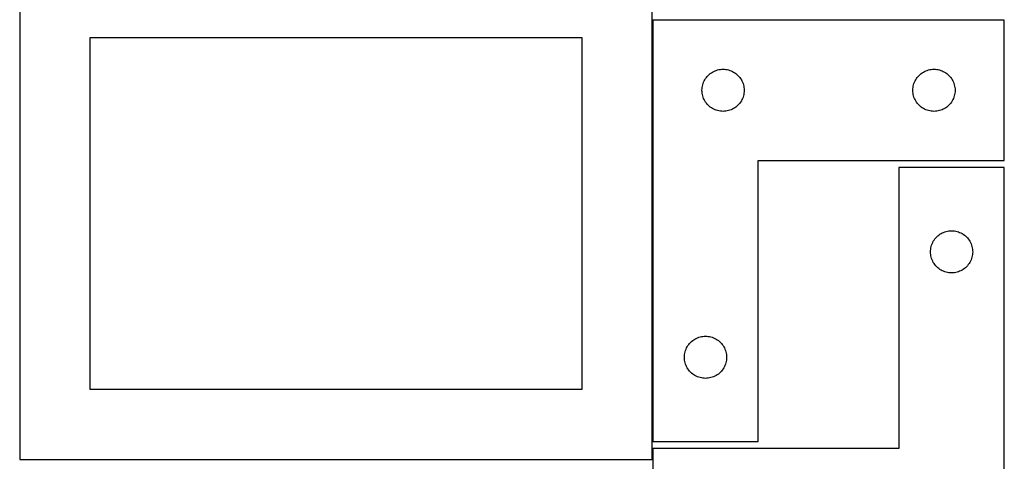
# Model space of a CAD drawing. Header units: millimetres. Extents: x 7 to 1243, y 7 to 2493.
# Tile 16 of 21: x 821 to 1241, y 1698 to 1886. Entities that reach past the tile are written whole.
import ezdxf

# ---------------------------------------------------------------- set-up
doc = ezdxf.new("R2010")
doc.units = ezdxf.units.MM
doc.layers.add('COMMON', color=5, linetype='CONTINUOUS', true_color=0x0000ff)
doc.layers.add('CUT', color=7, linetype='CONTINUOUS', true_color=0x000000)

msp = doc.modelspace()

# ---------------------------------------------------------------- linework, layer by layer
at = {"layer": 'COMMON'}
for p, q in [((1091.183739, 1706.345835), (1091.183739, 1886.345835)), ((1091.283739, 1886.445835), (1136.283739, 1886.445835))]:
    msp.add_line(p, q, dxfattribs=at)
at = {"layer": 'CUT'}
for p, q in [((821.083738, 1908.688661), (821.083738, 1698.688661)), ((1091.083738, 1698.688661), (1091.083738, 1908.688661)), ((1091.283739, 1886.345835), (1091.283739, 1706.345835)), ((1241.283739, 1886.345835), (1091.283739, 1886.345835)), ((1241.283739, 1826.345835), (1241.283739, 1886.345835)), ((1061.083738, 1878.688661), (851.083738, 1878.688661)), ((851.083738, 1878.688661), (851.083738, 1728.688661)), ((1061.083738, 1728.688661), (1061.083738, 1878.688661)), ((1113.800513, 1861.345967), (1114.143559, 1861.824688)), ((1114.143559, 1861.824688), (1114.517181, 1862.279947)), ((1114.517181, 1862.279947), (1114.919778, 1862.709796)), ((1114.919778, 1862.709796), (1115.349627, 1863.112393)), ((1115.349627, 1863.112393), (1115.804886, 1863.486015)), ((1115.804886, 1863.486015), (1116.283607, 1863.829061)), ((1116.283607, 1863.829061), (1116.783739, 1864.140063)), ((1116.783739, 1864.140063), (1117.303141, 1864.417689)), ((1117.303141, 1864.417689), (1117.839588, 1864.660751)), ((1117.839588, 1864.660751), (1118.390784, 1864.868206)), ((1118.390784, 1864.868206), (1118.954368, 1865.039167)), ((1118.954368, 1865.039167), (1119.527926, 1865.172902)), ((1119.527926, 1865.172902), (1120.109004, 1865.268838)), ((1120.109004, 1865.268838), (1120.695111, 1865.326565)), ((1120.695111, 1865.326565), (1121.283739, 1865.345835)), ((1121.283739, 1865.345835), (1121.872367, 1865.326565)), ((1121.872367, 1865.326565), (1122.458475, 1865.268838)), ((1122.458475, 1865.268838), (1123.039552, 1865.172902)), ((1123.039552, 1865.172902), (1123.613111, 1865.039167)), ((1123.613111, 1865.039167), (1124.176694, 1864.868206)), ((1124.176694, 1864.868206), (1124.72789, 1864.660751)), ((1124.72789, 1864.660751), (1125.264338, 1864.417689)), ((1125.264338, 1864.417689), (1125.783739, 1864.140063)), ((1125.783739, 1864.140063), (1126.283871, 1863.829061)), ((1126.283871, 1863.829061), (1126.762592, 1863.486015)), ((1126.762592, 1863.486015), (1127.217852, 1863.112393)), ((1127.217852, 1863.112393), (1127.6477, 1862.709796)), ((1127.6477, 1862.709796), (1128.050298, 1862.279947)), ((1128.050298, 1862.279947), (1128.423919, 1861.824688)), ((1128.423919, 1861.824688), (1128.766966, 1861.345967)), ((1203.800513, 1861.345967), (1204.143559, 1861.824688)), ((1204.143559, 1861.824688), (1204.517181, 1862.279947)), ((1204.517181, 1862.279947), (1204.919778, 1862.709796)), ((1204.919778, 1862.709796), (1205.349627, 1863.112393)), ((1205.349627, 1863.112393), (1205.804886, 1863.486015)), ((1205.804886, 1863.486015), (1206.283607, 1863.829061)), ((1206.283607, 1863.829061), (1206.783739, 1864.140063)), ((1206.783739, 1864.140063), (1207.303141, 1864.417689)), ((1207.303141, 1864.417689), (1207.839588, 1864.660751)), ((1207.839588, 1864.660751), (1208.390784, 1864.868206)), ((1208.390784, 1864.868206), (1208.954368, 1865.039167)), ((1208.954368, 1865.039167), (1209.527926, 1865.172902)), ((1209.527926, 1865.172902), (1210.109004, 1865.268838)), ((1210.109004, 1865.268838), (1210.695111, 1865.326565)), ((1210.695111, 1865.326565), (1211.283739, 1865.345835)), ((1211.283739, 1865.345835), (1211.872367, 1865.326565)), ((1211.872367, 1865.326565), (1212.458475, 1865.268838)), ((1212.458475, 1865.268838), (1213.039552, 1865.172902)), ((1213.039552, 1865.172902), (1213.613111, 1865.039167)), ((1213.613111, 1865.039167), (1214.176694, 1864.868206)), ((1214.176694, 1864.868206), (1214.72789, 1864.660751)), ((1214.72789, 1864.660751), (1215.264338, 1864.417689)), ((1215.264338, 1864.417689), (1215.783739, 1864.140063)), ((1215.783739, 1864.140063), (1216.283871, 1863.829061)), ((1216.283871, 1863.829061), (1216.762592, 1863.486015)), ((1216.762592, 1863.486015), (1217.217852, 1863.112393)), ((1217.217852, 1863.112393), (1217.6477, 1862.709796)), ((1217.6477, 1862.709796), (1218.050298, 1862.279947)), ((1218.050298, 1862.279947), (1218.423919, 1861.824688)), ((1218.423919, 1861.824688), (1218.766966, 1861.345967)), ((1112.303009, 1856.934463), (1112.360736, 1857.52057)), ((1112.360736, 1857.52057), (1112.456672, 1858.101648)), ((1112.456672, 1858.101648), (1112.590407, 1858.675206)), ((1112.590407, 1858.675206), (1112.761368, 1859.23879)), ((1112.761368, 1859.23879), (1112.968824, 1859.789986)), ((1112.968824, 1859.789986), (1113.211885, 1860.326433)), ((1113.211885, 1860.326433), (1113.489511, 1860.845835)), ((1113.489511, 1860.845835), (1113.800513, 1861.345967)), ((1128.766966, 1861.345967), (1129.077968, 1860.845835)), ((1129.077968, 1860.845835), (1129.355594, 1860.326433)), ((1129.355594, 1860.326433), (1129.598655, 1859.789986)), ((1129.598655, 1859.789986), (1129.80611, 1859.23879)), ((1129.80611, 1859.23879), (1129.977072, 1858.675206)), ((1129.977072, 1858.675206), (1130.110807, 1858.101648)), ((1130.110807, 1858.101648), (1130.206743, 1857.52057)), ((1130.206743, 1857.52057), (1130.26447, 1856.934463)), ((1202.303009, 1856.934463), (1202.360736, 1857.52057)), ((1202.360736, 1857.52057), (1202.456672, 1858.101648)), ((1202.456672, 1858.101648), (1202.590407, 1858.675206)), ((1202.590407, 1858.675206), (1202.761368, 1859.23879)), ((1202.761368, 1859.23879), (1202.968824, 1859.789986)), ((1202.968824, 1859.789986), (1203.211885, 1860.326433)), ((1203.211885, 1860.326433), (1203.489511, 1860.845835)), ((1203.489511, 1860.845835), (1203.800513, 1861.345967)), ((1218.766966, 1861.345967), (1219.077968, 1860.845835)), ((1219.077968, 1860.845835), (1219.355594, 1860.326433)), ((1219.355594, 1860.326433), (1219.598655, 1859.789986)), ((1219.598655, 1859.789986), (1219.80611, 1859.23879)), ((1219.80611, 1859.23879), (1219.977072, 1858.675206)), ((1219.977072, 1858.675206), (1220.110807, 1858.101648)), ((1220.110807, 1858.101648), (1220.206743, 1857.52057)), ((1220.206743, 1857.52057), (1220.26447, 1856.934463)), ((1112.283739, 1856.345835), (1112.303009, 1856.934463)), ((1112.303009, 1855.757207), (1112.283739, 1856.345835)), ((1112.360736, 1855.171099), (1112.303009, 1855.757207)), ((1112.456672, 1854.590022), (1112.360736, 1855.171099)), ((1112.590407, 1854.016463), (1112.456672, 1854.590022)), ((1112.761368, 1853.45288), (1112.590407, 1854.016463)), ((1112.968824, 1852.901684), (1112.761368, 1853.45288)), ((1129.80611, 1853.45288), (1129.598655, 1852.901684)), ((1129.977072, 1854.016463), (1129.80611, 1853.45288)), ((1130.110807, 1854.590022), (1129.977072, 1854.016463)), ((1130.206743, 1855.171099), (1130.110807, 1854.590022)), ((1130.26447, 1855.757207), (1130.206743, 1855.171099)), ((1130.26447, 1856.934463), (1130.283739, 1856.345835)), ((1130.283739, 1856.345835), (1130.26447, 1855.757207)), ((1202.283739, 1856.345835), (1202.303009, 1856.934463)), ((1202.303009, 1855.757207), (1202.283739, 1856.345835)), ((1202.360736, 1855.171099), (1202.303009, 1855.757207)), ((1202.456672, 1854.590022), (1202.360736, 1855.171099)), ((1202.590407, 1854.016463), (1202.456672, 1854.590022)), ((1202.761368, 1853.45288), (1202.590407, 1854.016463)), ((1202.968824, 1852.901684), (1202.761368, 1853.45288)), ((1219.80611, 1853.45288), (1219.598655, 1852.901684)), ((1219.977072, 1854.016463), (1219.80611, 1853.45288)), ((1220.110807, 1854.590022), (1219.977072, 1854.016463)), ((1220.206743, 1855.171099), (1220.110807, 1854.590022)), ((1220.26447, 1855.757207), (1220.206743, 1855.171099)), ((1220.26447, 1856.934463), (1220.283739, 1856.345835)), ((1220.283739, 1856.345835), (1220.26447, 1855.757207)), ((1113.211885, 1852.365237), (1112.968824, 1852.901684)), ((1113.489511, 1851.845835), (1113.211885, 1852.365237)), ((1113.800513, 1851.345703), (1113.489511, 1851.845835)), ((1114.143559, 1850.866982), (1113.800513, 1851.345703)), ((1114.517181, 1850.411722), (1114.143559, 1850.866982)), ((1114.919778, 1849.981874), (1114.517181, 1850.411722)), ((1115.349627, 1849.579276), (1114.919778, 1849.981874)), ((1115.804886, 1849.205655), (1115.349627, 1849.579276)), ((1116.283607, 1848.862608), (1115.804886, 1849.205655)), ((1126.762592, 1849.205655), (1126.283871, 1848.862608)), ((1127.217852, 1849.579276), (1126.762592, 1849.205655)), ((1127.6477, 1849.981874), (1127.217852, 1849.579276)), ((1128.050298, 1850.411722), (1127.6477, 1849.981874)), ((1128.423919, 1850.866982), (1128.050298, 1850.411722)), ((1128.766966, 1851.345703), (1128.423919, 1850.866982)), ((1129.077968, 1851.845835), (1128.766966, 1851.345703)), ((1129.355594, 1852.365237), (1129.077968, 1851.845835)), ((1129.598655, 1852.901684), (1129.355594, 1852.365237)), ((1203.211885, 1852.365237), (1202.968824, 1852.901684)), ((1203.489511, 1851.845835), (1203.211885, 1852.365237)), ((1203.800513, 1851.345703), (1203.489511, 1851.845835)), ((1204.143559, 1850.866982), (1203.800513, 1851.345703)), ((1204.517181, 1850.411722), (1204.143559, 1850.866982)), ((1204.919778, 1849.981874), (1204.517181, 1850.411722)), ((1205.349627, 1849.579276), (1204.919778, 1849.981874)), ((1205.804886, 1849.205655), (1205.349627, 1849.579276)), ((1206.283607, 1848.862608), (1205.804886, 1849.205655)), ((1216.762592, 1849.205655), (1216.283871, 1848.862608)), ((1217.217852, 1849.579276), (1216.762592, 1849.205655)), ((1217.6477, 1849.981874), (1217.217852, 1849.579276)), ((1218.050298, 1850.411722), (1217.6477, 1849.981874)), ((1218.423919, 1850.866982), (1218.050298, 1850.411722)), ((1218.766966, 1851.345703), (1218.423919, 1850.866982)), ((1219.077968, 1851.845835), (1218.766966, 1851.345703)), ((1219.355594, 1852.365237), (1219.077968, 1851.845835)), ((1219.598655, 1852.901684), (1219.355594, 1852.365237)), ((1116.783739, 1848.551606), (1116.283607, 1848.862608)), ((1117.303141, 1848.27398), (1116.783739, 1848.551606)), ((1117.839588, 1848.030919), (1117.303141, 1848.27398)), ((1118.390784, 1847.823464), (1117.839588, 1848.030919)), ((1118.954368, 1847.652502), (1118.390784, 1847.823464)), ((1119.527926, 1847.518767), (1118.954368, 1847.652502)), ((1120.109004, 1847.422831), (1119.527926, 1847.518767)), ((1120.695111, 1847.365104), (1120.109004, 1847.422831)), ((1121.283739, 1847.345835), (1120.695111, 1847.365104)), ((1121.872367, 1847.365104), (1121.283739, 1847.345835)), ((1122.458475, 1847.422831), (1121.872367, 1847.365104)), ((1123.039552, 1847.518767), (1122.458475, 1847.422831)), ((1123.613111, 1847.652502), (1123.039552, 1847.518767)), ((1124.176694, 1847.823464), (1123.613111, 1847.652502)), ((1124.72789, 1848.030919), (1124.176694, 1847.823464)), ((1125.264338, 1848.27398), (1124.72789, 1848.030919)), ((1125.783739, 1848.551606), (1125.264338, 1848.27398)), ((1126.283871, 1848.862608), (1125.783739, 1848.551606)), ((1206.783739, 1848.551606), (1206.283607, 1848.862608)), ((1207.303141, 1848.27398), (1206.783739, 1848.551606)), ((1207.839588, 1848.030919), (1207.303141, 1848.27398)), ((1208.390784, 1847.823464), (1207.839588, 1848.030919)), ((1208.954368, 1847.652502), (1208.390784, 1847.823464)), ((1209.527926, 1847.518767), (1208.954368, 1847.652502)), ((1210.109004, 1847.422831), (1209.527926, 1847.518767)), ((1210.695111, 1847.365104), (1210.109004, 1847.422831)), ((1211.283739, 1847.345835), (1210.695111, 1847.365104)), ((1211.872367, 1847.365104), (1211.283739, 1847.345835)), ((1212.458475, 1847.422831), (1211.872367, 1847.365104)), ((1213.039552, 1847.518767), (1212.458475, 1847.422831)), ((1213.613111, 1847.652502), (1213.039552, 1847.518767)), ((1214.176694, 1847.823464), (1213.613111, 1847.652502)), ((1214.72789, 1848.030919), (1214.176694, 1847.823464)), ((1215.264338, 1848.27398), (1214.72789, 1848.030919)), ((1215.783739, 1848.551606), (1215.264338, 1848.27398)), ((1216.283871, 1848.862608), (1215.783739, 1848.551606)), ((1136.283739, 1706.345835), (1136.283739, 1826.345835)), ((1136.283739, 1826.345835), (1241.283739, 1826.345835)), ((1241.305861, 1823.377184), (1196.305861, 1823.377184)), ((1196.305861, 1823.377184), (1196.305861, 1703.377184)), ((1241.305861, 1643.377184), (1241.305861, 1823.377184)), ((1212.871749, 1794.143743), (1213.327008, 1794.517364)), ((1213.327008, 1794.517364), (1213.805729, 1794.860411)), ((1213.805729, 1794.860411), (1214.305861, 1795.171413)), ((1214.305861, 1795.171413), (1214.825263, 1795.449039)), ((1214.825263, 1795.449039), (1215.36171, 1795.6921)), ((1215.36171, 1795.6921), (1215.912906, 1795.899556)), ((1215.912906, 1795.899556), (1216.47649, 1796.070517)), ((1216.47649, 1796.070517), (1217.050048, 1796.204252)), ((1217.050048, 1796.204252), (1217.631126, 1796.300188)), ((1217.631126, 1796.300188), (1218.217233, 1796.357915)), ((1218.217233, 1796.357915), (1218.805861, 1796.377184)), ((1218.805861, 1796.377184), (1219.394489, 1796.357915)), ((1219.394489, 1796.357915), (1219.980597, 1796.300188)), ((1219.980597, 1796.300188), (1220.561674, 1796.204252)), ((1220.561674, 1796.204252), (1221.135233, 1796.070517)), ((1221.135233, 1796.070517), (1221.698816, 1795.899556)), ((1221.698816, 1795.899556), (1222.250012, 1795.6921)), ((1222.250012, 1795.6921), (1222.78646, 1795.449039)), ((1222.78646, 1795.449039), (1223.305861, 1795.171413)), ((1223.305861, 1795.171413), (1223.805993, 1794.860411)), ((1223.805993, 1794.860411), (1224.284714, 1794.517364)), ((1224.284714, 1794.517364), (1224.739974, 1794.143743)), ((1210.112529, 1789.706556), (1210.28349, 1790.27014)), ((1210.28349, 1790.27014), (1210.490946, 1790.821335)), ((1210.490946, 1790.821335), (1210.734007, 1791.357783)), ((1210.734007, 1791.357783), (1211.011633, 1791.877184)), ((1211.011633, 1791.877184), (1211.322635, 1792.377317)), ((1211.322635, 1792.377317), (1211.665681, 1792.856037)), ((1211.665681, 1792.856037), (1212.039303, 1793.311297)), ((1212.039303, 1793.311297), (1212.4419, 1793.741145)), ((1212.4419, 1793.741145), (1212.871749, 1794.143743)), ((1224.739974, 1794.143743), (1225.169822, 1793.741145)), ((1225.169822, 1793.741145), (1225.57242, 1793.311297)), ((1225.57242, 1793.311297), (1225.946041, 1792.856037)), ((1225.946041, 1792.856037), (1226.289088, 1792.377317)), ((1226.289088, 1792.377317), (1226.60009, 1791.877184)), ((1226.60009, 1791.877184), (1226.877716, 1791.357783)), ((1226.877716, 1791.357783), (1227.120777, 1790.821335)), ((1227.120777, 1790.821335), (1227.328232, 1790.27014)), ((1227.328232, 1790.27014), (1227.499194, 1789.706556)), ((1209.805861, 1787.377184), (1209.825131, 1787.965813)), ((1209.825131, 1786.788556), (1209.805861, 1787.377184)), ((1209.825131, 1787.965813), (1209.882858, 1788.55192)), ((1209.882858, 1786.202449), (1209.825131, 1786.788556)), ((1209.882858, 1788.55192), (1209.978794, 1789.132997)), ((1209.978794, 1785.621372), (1209.882858, 1786.202449)), ((1209.978794, 1789.132997), (1210.112529, 1789.706556)), ((1227.499194, 1789.706556), (1227.632929, 1789.132997)), ((1227.632929, 1789.132997), (1227.728865, 1788.55192)), ((1227.728865, 1786.202449), (1227.632929, 1785.621372)), ((1227.728865, 1788.55192), (1227.786592, 1787.965813)), ((1227.786592, 1786.788556), (1227.728865, 1786.202449)), ((1227.786592, 1787.965813), (1227.805861, 1787.377184)), ((1227.805861, 1787.377184), (1227.786592, 1786.788556)), ((1210.112529, 1785.047813), (1209.978794, 1785.621372)), ((1210.28349, 1784.484229), (1210.112529, 1785.047813)), ((1210.490946, 1783.933034), (1210.28349, 1784.484229)), ((1210.734007, 1783.396586), (1210.490946, 1783.933034)), ((1211.011633, 1782.877184), (1210.734007, 1783.396586)), ((1211.322635, 1782.377052), (1211.011633, 1782.877184)), ((1211.665681, 1781.898332), (1211.322635, 1782.377052)), ((1212.039303, 1781.443072), (1211.665681, 1781.898332)), ((1225.946041, 1781.898332), (1225.57242, 1781.443072)), ((1226.289088, 1782.377052), (1225.946041, 1781.898332)), ((1226.60009, 1782.877184), (1226.289088, 1782.377052)), ((1226.877716, 1783.396586), (1226.60009, 1782.877184)), ((1227.120777, 1783.933034), (1226.877716, 1783.396586)), ((1227.328232, 1784.484229), (1227.120777, 1783.933034)), ((1227.499194, 1785.047813), (1227.328232, 1784.484229)), ((1227.632929, 1785.621372), (1227.499194, 1785.047813)), ((1212.4419, 1781.013223), (1212.039303, 1781.443072)), ((1212.871749, 1780.610626), (1212.4419, 1781.013223)), ((1213.327008, 1780.237004), (1212.871749, 1780.610626)), ((1213.805729, 1779.893958), (1213.327008, 1780.237004)), ((1214.305861, 1779.582956), (1213.805729, 1779.893958)), ((1214.825263, 1779.30533), (1214.305861, 1779.582956)), ((1215.36171, 1779.062269), (1214.825263, 1779.30533)), ((1215.912906, 1778.854813), (1215.36171, 1779.062269)), ((1216.47649, 1778.683852), (1215.912906, 1778.854813)), ((1217.050048, 1778.550117), (1216.47649, 1778.683852)), ((1217.631126, 1778.454181), (1217.050048, 1778.550117)), ((1218.217233, 1778.396454), (1217.631126, 1778.454181)), ((1218.805861, 1778.377184), (1218.217233, 1778.396454)), ((1219.394489, 1778.396454), (1218.805861, 1778.377184)), ((1219.980597, 1778.454181), (1219.394489, 1778.396454)), ((1220.561674, 1778.550117), (1219.980597, 1778.454181)), ((1221.135233, 1778.683852), (1220.561674, 1778.550117)), ((1221.698816, 1778.854813), (1221.135233, 1778.683852)), ((1222.250012, 1779.062269), (1221.698816, 1778.854813)), ((1222.78646, 1779.30533), (1222.250012, 1779.062269)), ((1223.305861, 1779.582956), (1222.78646, 1779.30533)), ((1223.805993, 1779.893958), (1223.305861, 1779.582956)), ((1224.284714, 1780.237004), (1223.805993, 1779.893958)), ((1224.739974, 1780.610626), (1224.284714, 1780.237004)), ((1225.169822, 1781.013223), (1224.739974, 1780.610626)), ((1225.57242, 1781.443072), (1225.169822, 1781.013223)), ((1106.643559, 1747.824688), (1107.017181, 1748.279947)), ((1107.017181, 1748.279947), (1107.419778, 1748.709796)), ((1107.419778, 1748.709796), (1107.849627, 1749.112393)), ((1107.849627, 1749.112393), (1108.304886, 1749.486015)), ((1108.304886, 1749.486015), (1108.783607, 1749.829061)), ((1108.783607, 1749.829061), (1109.283739, 1750.140063)), ((1109.283739, 1750.140063), (1109.803141, 1750.417689)), ((1109.803141, 1750.417689), (1110.339588, 1750.660751)), ((1110.339588, 1750.660751), (1110.890784, 1750.868206)), ((1110.890784, 1750.868206), (1111.454368, 1751.039167)), ((1111.454368, 1751.039167), (1112.027926, 1751.172902)), ((1112.027926, 1751.172902), (1112.609004, 1751.268838)), ((1112.609004, 1751.268838), (1113.195111, 1751.326565)), ((1113.195111, 1751.326565), (1113.783739, 1751.345835)), ((1113.783739, 1751.345835), (1114.372367, 1751.326565)), ((1114.372367, 1751.326565), (1114.958475, 1751.268838)), ((1114.958475, 1751.268838), (1115.539552, 1751.172902)), ((1115.539552, 1751.172902), (1116.113111, 1751.039167)), ((1116.113111, 1751.039167), (1116.676694, 1750.868206)), ((1116.676694, 1750.868206), (1117.22789, 1750.660751)), ((1117.22789, 1750.660751), (1117.764338, 1750.417689)), ((1117.764338, 1750.417689), (1118.283739, 1750.140063)), ((1118.283739, 1750.140063), (1118.783871, 1749.829061)), ((1118.783871, 1749.829061), (1119.262592, 1749.486015)), ((1119.262592, 1749.486015), (1119.717852, 1749.112393)), ((1119.717852, 1749.112393), (1120.1477, 1748.709796)), ((1120.1477, 1748.709796), (1120.550298, 1748.279947)), ((1120.550298, 1748.279947), (1120.923919, 1747.824688)), ((1104.860736, 1743.52057), (1104.956672, 1744.101648)), ((1104.956672, 1744.101648), (1105.090407, 1744.675206)), ((1105.090407, 1744.675206), (1105.261368, 1745.23879)), ((1105.261368, 1745.23879), (1105.468824, 1745.789986)), ((1105.468824, 1745.789986), (1105.711885, 1746.326433)), ((1105.711885, 1746.326433), (1105.989511, 1746.845835)), ((1105.989511, 1746.845835), (1106.300513, 1747.345967)), ((1106.300513, 1747.345967), (1106.643559, 1747.824688)), ((1120.923919, 1747.824688), (1121.266966, 1747.345967)), ((1121.266966, 1747.345967), (1121.577968, 1746.845835)), ((1121.577968, 1746.845835), (1121.855594, 1746.326433)), ((1121.855594, 1746.326433), (1122.098655, 1745.789986)), ((1122.098655, 1745.789986), (1122.30611, 1745.23879)), ((1122.30611, 1745.23879), (1122.477072, 1744.675206)), ((1122.477072, 1744.675206), (1122.610807, 1744.101648)), ((1122.610807, 1744.101648), (1122.706743, 1743.52057)), ((1104.783739, 1742.345835), (1104.803009, 1742.934463)), ((1104.803009, 1741.757207), (1104.783739, 1742.345835)), ((1104.803009, 1742.934463), (1104.860736, 1743.52057)), ((1104.860736, 1741.171099), (1104.803009, 1741.757207)), ((1104.956672, 1740.590022), (1104.860736, 1741.171099)), ((1105.090407, 1740.016463), (1104.956672, 1740.590022)), ((1105.261368, 1739.45288), (1105.090407, 1740.016463)), ((1122.477072, 1740.016463), (1122.30611, 1739.45288)), ((1122.610807, 1740.590022), (1122.477072, 1740.016463)), ((1122.706743, 1741.171099), (1122.610807, 1740.590022)), ((1122.706743, 1743.52057), (1122.76447, 1742.934463)), ((1122.76447, 1741.757207), (1122.706743, 1741.171099)), ((1122.76447, 1742.934463), (1122.783739, 1742.345835)), ((1122.783739, 1742.345835), (1122.76447, 1741.757207)), ((1105.468824, 1738.901684), (1105.261368, 1739.45288)), ((1105.711885, 1738.365237), (1105.468824, 1738.901684)), ((1105.989511, 1737.845835), (1105.711885, 1738.365237)), ((1106.300513, 1737.345703), (1105.989511, 1737.845835)), ((1106.643559, 1736.866982), (1106.300513, 1737.345703)), ((1107.017181, 1736.411722), (1106.643559, 1736.866982)), ((1107.419778, 1735.981874), (1107.017181, 1736.411722)), ((1107.849627, 1735.579276), (1107.419778, 1735.981874)), ((1108.304886, 1735.205655), (1107.849627, 1735.579276)), ((1119.717852, 1735.579276), (1119.262592, 1735.205655)), ((1120.1477, 1735.981874), (1119.717852, 1735.579276)), ((1120.550298, 1736.411722), (1120.1477, 1735.981874)), ((1120.923919, 1736.866982), (1120.550298, 1736.411722)), ((1121.266966, 1737.345703), (1120.923919, 1736.866982)), ((1121.577968, 1737.845835), (1121.266966, 1737.345703)), ((1121.855594, 1738.365237), (1121.577968, 1737.845835)), ((1122.098655, 1738.901684), (1121.855594, 1738.365237)), ((1122.30611, 1739.45288), (1122.098655, 1738.901684)), ((1108.783607, 1734.862608), (1108.304886, 1735.205655)), ((1109.283739, 1734.551606), (1108.783607, 1734.862608)), ((1109.803141, 1734.27398), (1109.283739, 1734.551606)), ((1110.339588, 1734.030919), (1109.803141, 1734.27398)), ((1110.890784, 1733.823464), (1110.339588, 1734.030919)), ((1111.454368, 1733.652502), (1110.890784, 1733.823464)), ((1112.027926, 1733.518767), (1111.454368, 1733.652502)), ((1112.609004, 1733.422831), (1112.027926, 1733.518767)), ((1113.195111, 1733.365104), (1112.609004, 1733.422831)), ((1113.783739, 1733.345835), (1113.195111, 1733.365104)), ((1114.372367, 1733.365104), (1113.783739, 1733.345835)), ((1114.958475, 1733.422831), (1114.372367, 1733.365104)), ((1115.539552, 1733.518767), (1114.958475, 1733.422831)), ((1116.113111, 1733.652502), (1115.539552, 1733.518767)), ((1116.676694, 1733.823464), (1116.113111, 1733.652502)), ((1117.22789, 1734.030919), (1116.676694, 1733.823464)), ((1117.764338, 1734.27398), (1117.22789, 1734.030919)), ((1118.283739, 1734.551606), (1117.764338, 1734.27398)), ((1118.783871, 1734.862608), (1118.283739, 1734.551606)), ((1119.262592, 1735.205655), (1118.783871, 1734.862608)), ((851.083738, 1728.688661), (1061.083738, 1728.688661)), ((1091.283739, 1706.345835), (1136.283739, 1706.345835)), ((1196.305861, 1703.377184), (1091.305861, 1703.377184)), ((1091.305861, 1703.377184), (1091.305861, 1643.377184)), ((821.083738, 1698.688661), (1091.083738, 1698.688661))]:
    msp.add_line(p, q, dxfattribs=at)

doc.saveas('drawing.dxf')
